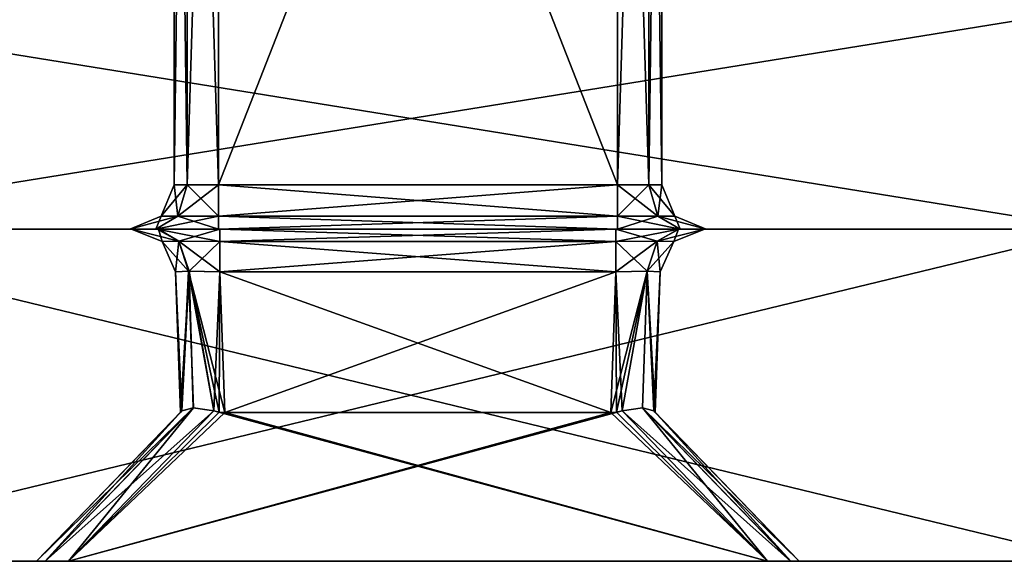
# Model space of a CAD drawing. Header units: millimetres. Extents: x -18.9 to 18.9, y -8.8 to 59.9.
# Tile 3 of 256: x -8.1 to -3.7, y -8.8 to -6.4. Entities that reach past the tile are written whole.
import ezdxf

# ---------------------------------------------------------------- set-up
doc = ezdxf.new("R2010")
doc.units = ezdxf.units.MM
doc.header["$LTSCALE"] = 65.185185
for name, color, linetype in [('2506', 7, 'CONTINUOUS'), ('2507', 7, 'CONTINUOUS'), ('2508', 7, 'CONTINUOUS'), ('2527', 7, 'CONTINUOUS'), ('2528', 7, 'CONTINUOUS'), ('2529', 7, 'CONTINUOUS'), ('2530', 7, 'CONTINUOUS'), ('2559', 7, 'CONTINUOUS'), ('2560', 7, 'CONTINUOUS'), ('2561', 7, 'CONTINUOUS'), ('2562', 7, 'CONTINUOUS'), ('2597', 7, 'CONTINUOUS'), ('2598', 7, 'CONTINUOUS'), ('2599', 7, 'CONTINUOUS'), ('2600', 7, 'CONTINUOUS'), ('2601', 7, 'CONTINUOUS'), ('2602', 7, 'CONTINUOUS'), ('2603', 7, 'CONTINUOUS'), ('2604', 7, 'CONTINUOUS'), ('3451', 7, 'CONTINUOUS'), ('3468', 7, 'CONTINUOUS'), ('3469', 7, 'CONTINUOUS'), ('3470', 7, 'CONTINUOUS'), ('3481', 7, 'CONTINUOUS'), ('3482', 7, 'CONTINUOUS'), ('3483', 7, 'CONTINUOUS'), ('3484', 7, 'CONTINUOUS'), ('3490', 7, 'CONTINUOUS'), ('3491', 7, 'CONTINUOUS'), ('3492', 7, 'CONTINUOUS'), ('3493', 7, 'CONTINUOUS'), ('3495', 7, 'CONTINUOUS'), ('3496', 7, 'CONTINUOUS'), ('3497', 7, 'CONTINUOUS'), ('3498', 7, 'CONTINUOUS'), ('3500', 7, 'CONTINUOUS'), ('3501', 7, 'CONTINUOUS'), ('3502', 7, 'CONTINUOUS'), ('3503', 7, 'CONTINUOUS'), ('3505', 7, 'CONTINUOUS'), ('3506', 7, 'CONTINUOUS'), ('3507', 7, 'CONTINUOUS'), ('3508', 7, 'CONTINUOUS'), ('3509', 7, 'CONTINUOUS'), ('3510', 7, 'CONTINUOUS'), ('3511', 7, 'CONTINUOUS'), ('3512', 7, 'CONTINUOUS')]:
    doc.layers.add(name, color=color, linetype=linetype)

msp = doc.modelspace()

# ---------------------------------------------------------------- linework, layer by layer
at = {"layer": '2506', "color": 7, "linetype": 'Continuous'}
for points in [[(-3.2897, -6.3, 18.6622), (-9.4741, -6.3, 16.4115), (-3.2897, -7.3, 18.6622), (-3.2897, -6.3, 18.6622)], [(-3.2897, -7.3, 18.6622), (-9.4741, -6.3, 16.4115), (-9.4741, -7.3, 16.4115), (-3.2897, -7.3, 18.6622)]]:
    msp.add_3dface(points, dxfattribs=at)
at = {"layer": '2507', "color": 7, "linetype": 'Continuous'}
for points in [[(-17.8075, -7.3, 6.4801), (-18.95, -7.3), (-0.8747, -7.3, 6.0261), (-17.8075, -7.3, 6.4801)], [(-18.95, -7.3), (-17.8075, -7.3, -6.4801), (-7.65, -7.3, 0.175), (-18.95, -7.3)], [(8.0218, -7.3, 5.6845), (-18.95, -7.3), (9.9586, -7.3, 5.0562), (8.0218, -7.3, 5.6845)], [(-18.95, -7.3), (8.0218, -7.3, 5.6845), (0.8747, -7.3, 6.0261), (-18.95, -7.3)], [(9.9586, -7.3, 5.0562), (-18.95, -7.3), (5.45, -7.3, 1.425), (9.9586, -7.3, 5.0562)], [(5.45, -7.3, 1.425), (-18.95, -7.3), (5.1672, -7.3, 1.3079), (5.45, -7.3, 1.425)], [(5.1672, -7.3, 1.3079), (-18.95, -7.3), (-7.25, -7.3, 0.575), (5.1672, -7.3, 1.3079)], [(-7.25, -7.3, 0.575), (-18.95, -7.3), (-7.5328, -7.3, 0.4579), (-7.25, -7.3, 0.575)], [(-7.5328, -7.3, 0.4579), (-18.95, -7.3), (-7.65, -7.3, 0.175), (-7.5328, -7.3, 0.4579)], [(-0.8747, -7.3, 6.0261), (-18.95, -7.3), (0.8747, -7.3, 6.0261), (-0.8747, -7.3, 6.0261)], [(-14.5166, -7.3, 12.1804), (-17.8075, -7.3, 6.4801), (-2.425, -7.3, 11.5372), (-14.5166, -7.3, 12.1804)], [(-2.825, -7.3, 8.7122), (-17.8075, -7.3, 6.4801), (-2.2872, -7.3, 7.0544), (-2.825, -7.3, 8.7122)], [(-17.8075, -7.3, 6.4801), (-2.825, -7.3, 8.7122), (-2.825, -7.3, 11.1372), (-17.8075, -7.3, 6.4801)], [(-2.2872, -7.3, 7.0544), (-17.8075, -7.3, 6.4801), (-0.8747, -7.3, 6.0261), (-2.2872, -7.3, 7.0544)], [(-2.425, -7.3, 11.5372), (-17.8075, -7.3, 6.4801), (-2.7078, -7.3, 11.4201), (-2.425, -7.3, 11.5372)], [(-2.7078, -7.3, 11.4201), (-17.8075, -7.3, 6.4801), (-2.825, -7.3, 11.1372), (-2.7078, -7.3, 11.4201)], [(-17.8075, -7.3, -6.4801), (-14.5166, -7.3, -12.1804), (-7.65, -7.3, -6.525), (-17.8075, -7.3, -6.4801)], [(-7.65, -7.3, 0.175), (-17.8075, -7.3, -6.4801), (-7.65, -7.3, -6.525), (-7.65, -7.3, 0.175)], [(14.5166, -7.3, 12.1804), (9.4741, -7.3, 16.4115), (-14.5166, -7.3, 12.1804), (14.5166, -7.3, 12.1804)], [(14.5166, -7.3, 12.1804), (-14.5166, -7.3, 12.1804), (-2.425, -7.3, 11.5372), (14.5166, -7.3, 12.1804)], [(9.4741, -7.3, 16.4115), (-9.4741, -7.3, 16.4115), (-14.5166, -7.3, 12.1804), (9.4741, -7.3, 16.4115)], [(-14.5166, -7.3, -12.1804), (-9.4741, -7.3, -16.4115), (-3.138, -7.3, -12.2792), (-14.5166, -7.3, -12.1804)], [(0, -7.3, -10), (-14.5166, -7.3, -12.1804), (-1.9367, -7.3, -10.6282), (0, -7.3, -10)], [(-14.5166, -7.3, -12.1804), (0, -7.3, -10), (7.25, -7.3, -7.775), (-14.5166, -7.3, -12.1804)], [(-1.9367, -7.3, -10.6282), (-14.5166, -7.3, -12.1804), (-3.138, -7.3, -12.2792), (-1.9367, -7.3, -10.6282)], [(5.05, -7.3, -7.375), (-14.5166, -7.3, -12.1804), (5.1671, -7.3, -7.6578), (5.05, -7.3, -7.375)], [(-14.5166, -7.3, -12.1804), (5.05, -7.3, -7.375), (-5.45, -7.3, -6.925), (-14.5166, -7.3, -12.1804)], [(5.1671, -7.3, -7.6578), (-14.5166, -7.3, -12.1804), (5.45, -7.3, -7.775), (5.1671, -7.3, -7.6578)], [(5.45, -7.3, -7.775), (-14.5166, -7.3, -12.1804), (7.25, -7.3, -7.775), (5.45, -7.3, -7.775)], [(-7.65, -7.3, -6.525), (-14.5166, -7.3, -12.1804), (-7.5329, -7.3, -6.8078), (-7.65, -7.3, -6.525)], [(-7.5329, -7.3, -6.8078), (-14.5166, -7.3, -12.1804), (-7.25, -7.3, -6.925), (-7.5329, -7.3, -6.8078)], [(-7.25, -7.3, -6.925), (-14.5166, -7.3, -12.1804), (-5.45, -7.3, -6.925), (-7.25, -7.3, -6.925)], [(9.4741, -7.3, 16.4115), (3.2897, -7.3, 18.6622), (-9.4741, -7.3, 16.4115), (9.4741, -7.3, 16.4115)], [(3.2897, -7.3, 18.6622), (-3.2897, -7.3, 18.6622), (-9.4741, -7.3, 16.4115), (3.2897, -7.3, 18.6622)], [(-9.4741, -7.3, -16.4115), (-3.2897, -7.3, -18.6622), (0, -7.3, -16.6), (-9.4741, -7.3, -16.4115)], [(-9.4741, -7.3, -16.4115), (0, -7.3, -16.6), (-1.9368, -7.3, -15.9718), (-9.4741, -7.3, -16.4115)], [(-3.138, -7.3, -12.2792), (-9.4741, -7.3, -16.4115), (-3.138, -7.3, -14.3207), (-3.138, -7.3, -12.2792)], [(-3.138, -7.3, -14.3207), (-9.4741, -7.3, -16.4115), (-1.9368, -7.3, -15.9718), (-3.138, -7.3, -14.3207)], [(5.05, -7.3, 1.025), (5.1672, -7.3, 1.3079), (-7.25, -7.3, 0.575), (5.05, -7.3, 1.025)], [(-5.45, -7.3, 0.575), (5.05, -7.3, 1.025), (-7.25, -7.3, 0.575), (-5.45, -7.3, 0.575)], [(-5.1671, -7.3, 0.4578), (5.05, -7.3, 1.025), (-5.45, -7.3, 0.575), (-5.1671, -7.3, 0.4578)], [(-5.45, -7.3, -6.925), (5.05, -7.3, -7.375), (-5.1672, -7.3, -6.8079), (-5.45, -7.3, -6.925)], [(5.05, -7.3, -7.375), (5.05, -7.3, 1.025), (-5.1672, -7.3, -6.8079), (5.05, -7.3, -7.375)], [(5.05, -7.3, 1.025), (-5.05, -7.3, -6.525), (-5.1672, -7.3, -6.8079), (5.05, -7.3, 1.025)], [(-5.05, -7.3, 0.175), (5.05, -7.3, 1.025), (-5.1671, -7.3, 0.4578), (-5.05, -7.3, 0.175)], [(-5.05, -7.3, -6.525), (5.05, -7.3, 1.025), (-5.05, -7.3, 0.175), (-5.05, -7.3, -6.525)]]:
    msp.add_3dface(points, dxfattribs=at)
at = {"layer": '2508', "color": 7, "linetype": 'Continuous'}
for points in [[(-9.4741, -6.3, -16.4115), (-3.2897, -6.3, -18.6622), (-9.4741, -7.3, -16.4115), (-9.4741, -6.3, -16.4115)], [(-3.2897, -6.3, -18.6622), (-3.2897, -7.3, -18.6622), (-9.4741, -7.3, -16.4115), (-3.2897, -6.3, -18.6622)]]:
    msp.add_3dface(points, dxfattribs=at)
at = {"layer": '2527', "color": 7, "linetype": 'Continuous'}
for points in [[(-5.25, -7.1, -6.525), (-5.25, -7.1, 0.175), (-5.25, -2.5, -6.525), (-5.25, -7.1, -6.525)], [(-5.25, -2.5, -6.525), (-5.25, -7.1, 0.175), (-5.25, -2.5, 0.175), (-5.25, -2.5, -6.525)]]:
    msp.add_3dface(points, dxfattribs=at)
at = {"layer": '2528', "color": 7, "linetype": 'Continuous'}
for points in [[(-5.45, -7.1, 0.375), (-7.25, -7.1, 0.375), (-7.25, -2.5, 0.375), (-5.45, -7.1, 0.375)], [(-5.45, -2.5, 0.375), (-5.45, -7.1, 0.375), (-7.25, -2.5, 0.375), (-5.45, -2.5, 0.375)]]:
    msp.add_3dface(points, dxfattribs=at)
at = {"layer": '2529', "color": 7, "linetype": 'Continuous'}
for points in [[(-7.45, -7.1, 0.175), (-7.45, -7.1, -6.525), (-7.45, -2.5, 0.175), (-7.45, -7.1, 0.175)], [(-7.45, -2.5, 0.175), (-7.45, -7.1, -6.525), (-7.45, -2.5, -6.525), (-7.45, -2.5, 0.175)]]:
    msp.add_3dface(points, dxfattribs=at)
at = {"layer": '2530', "color": 7, "linetype": 'Continuous'}
for points in [[(-7.25, -7.1, -6.725), (-5.45, -7.1, -6.725), (-5.45, -2.5, -6.725), (-7.25, -7.1, -6.725)], [(-7.25, -2.5, -6.725), (-7.25, -7.1, -6.725), (-5.45, -2.5, -6.725), (-7.25, -2.5, -6.725)]]:
    msp.add_3dface(points, dxfattribs=at)
at = {"layer": '2559', "color": 7, "linetype": 'Continuous'}
for points in [[(-5.45, -2.5, -6.725), (-5.45, -7.1, -6.725), (-5.3086, -7.1, -6.6664), (-5.45, -2.5, -6.725)], [(-5.45, -2.5, -6.725), (-5.3086, -7.1, -6.6664), (-5.3086, -2.5, -6.6664), (-5.45, -2.5, -6.725)], [(-5.25, -7.1, -6.525), (-5.25, -2.5, -6.525), (-5.3086, -2.5, -6.6664), (-5.25, -7.1, -6.525)], [(-5.3086, -7.1, -6.6664), (-5.25, -7.1, -6.525), (-5.3086, -2.5, -6.6664), (-5.3086, -7.1, -6.6664)]]:
    msp.add_3dface(points, dxfattribs=at)
at = {"layer": '2560', "color": 7, "linetype": 'Continuous'}
for points in [[(-5.45, -7.1, 0.375), (-5.45, -2.5, 0.375), (-5.3086, -2.5, 0.3164), (-5.45, -7.1, 0.375)], [(-5.3086, -7.1, 0.3164), (-5.45, -7.1, 0.375), (-5.3086, -2.5, 0.3164), (-5.3086, -7.1, 0.3164)], [(-5.25, -2.5, 0.175), (-5.25, -7.1, 0.175), (-5.3086, -7.1, 0.3164), (-5.25, -2.5, 0.175)], [(-5.25, -2.5, 0.175), (-5.3086, -7.1, 0.3164), (-5.3086, -2.5, 0.3164), (-5.25, -2.5, 0.175)]]:
    msp.add_3dface(points, dxfattribs=at)
at = {"layer": '2561', "color": 7, "linetype": 'Continuous'}
for points in [[(-7.45, -7.1, 0.175), (-7.45, -2.5, 0.175), (-7.3914, -2.5, 0.3164), (-7.45, -7.1, 0.175)], [(-7.3914, -7.1, 0.3164), (-7.45, -7.1, 0.175), (-7.3914, -2.5, 0.3164), (-7.3914, -7.1, 0.3164)], [(-7.25, -2.5, 0.375), (-7.25, -7.1, 0.375), (-7.3914, -7.1, 0.3164), (-7.25, -2.5, 0.375)], [(-7.25, -2.5, 0.375), (-7.3914, -7.1, 0.3164), (-7.3914, -2.5, 0.3164), (-7.25, -2.5, 0.375)]]:
    msp.add_3dface(points, dxfattribs=at)
at = {"layer": '2562', "color": 7, "linetype": 'Continuous'}
for points in [[(-7.45, -2.5, -6.525), (-7.45, -7.1, -6.525), (-7.3914, -7.1, -6.6664), (-7.45, -2.5, -6.525)], [(-7.45, -2.5, -6.525), (-7.3914, -7.1, -6.6664), (-7.3914, -2.5, -6.6664), (-7.45, -2.5, -6.525)], [(-7.25, -7.1, -6.725), (-7.25, -2.5, -6.725), (-7.3914, -2.5, -6.6664), (-7.25, -7.1, -6.725)], [(-7.3914, -7.1, -6.6664), (-7.25, -7.1, -6.725), (-7.3914, -2.5, -6.6664), (-7.3914, -7.1, -6.6664)]]:
    msp.add_3dface(points, dxfattribs=at)
at = {"layer": '2597', "color": 7, "linetype": 'Continuous'}
for points in [[(-5.25, -7.1, 0.175), (-5.25, -7.1, -6.525), (-5.1914, -7.2414, -6.525), (-5.25, -7.1, 0.175)], [(-5.25, -7.1, 0.175), (-5.1914, -7.2414, -6.525), (-5.1914, -7.2414, 0.175), (-5.25, -7.1, 0.175)], [(-5.05, -7.3, -6.525), (-5.05, -7.3, 0.175), (-5.1914, -7.2414, 0.175), (-5.05, -7.3, -6.525)], [(-5.1914, -7.2414, -6.525), (-5.05, -7.3, -6.525), (-5.1914, -7.2414, 0.175), (-5.1914, -7.2414, -6.525)]]:
    msp.add_3dface(points, dxfattribs=at)
at = {"layer": '2598', "color": 7, "linetype": 'Continuous'}
for points in [[(-5.45, -7.1, 0.375), (-5.3086, -7.1, 0.3164), (-5.45, -7.2414, 0.4336), (-5.45, -7.1, 0.375)], [(-5.45, -7.2414, 0.4336), (-5.3086, -7.1, 0.3164), (-5.2672, -7.2414, 0.3578), (-5.45, -7.2414, 0.4336)], [(-5.3086, -7.1, 0.3164), (-5.25, -7.1, 0.175), (-5.2672, -7.2414, 0.3578), (-5.3086, -7.1, 0.3164)], [(-5.25, -7.1, 0.175), (-5.1914, -7.2414, 0.175), (-5.2672, -7.2414, 0.3578), (-5.25, -7.1, 0.175)], [(-5.1671, -7.3, 0.4578), (-5.45, -7.3, 0.575), (-5.2672, -7.2414, 0.3578), (-5.1671, -7.3, 0.4578)], [(-5.45, -7.3, 0.575), (-5.45, -7.2414, 0.4336), (-5.2672, -7.2414, 0.3578), (-5.45, -7.3, 0.575)], [(-5.1914, -7.2414, 0.175), (-5.1671, -7.3, 0.4578), (-5.2672, -7.2414, 0.3578), (-5.1914, -7.2414, 0.175)], [(-5.05, -7.3, 0.175), (-5.1671, -7.3, 0.4578), (-5.1914, -7.2414, 0.175), (-5.05, -7.3, 0.175)]]:
    msp.add_3dface(points, dxfattribs=at)
at = {"layer": '2599', "color": 7, "linetype": 'Continuous'}
for points in [[(-7.25, -7.1, 0.375), (-5.45, -7.1, 0.375), (-5.45, -7.2414, 0.4336), (-7.25, -7.1, 0.375)], [(-7.25, -7.2414, 0.4336), (-7.25, -7.1, 0.375), (-5.45, -7.2414, 0.4336), (-7.25, -7.2414, 0.4336)], [(-5.45, -7.3, 0.575), (-7.25, -7.3, 0.575), (-7.25, -7.2414, 0.4336), (-5.45, -7.3, 0.575)], [(-5.45, -7.3, 0.575), (-7.25, -7.2414, 0.4336), (-5.45, -7.2414, 0.4336), (-5.45, -7.3, 0.575)]]:
    msp.add_3dface(points, dxfattribs=at)
at = {"layer": '2600', "color": 7, "linetype": 'Continuous'}
for points in [[(-7.45, -7.1, 0.175), (-7.3914, -7.1, 0.3164), (-7.5086, -7.2414, 0.175), (-7.45, -7.1, 0.175)], [(-7.5086, -7.2414, 0.175), (-7.3914, -7.1, 0.3164), (-7.4328, -7.2414, 0.3578), (-7.5086, -7.2414, 0.175)], [(-7.3914, -7.1, 0.3164), (-7.25, -7.1, 0.375), (-7.4328, -7.2414, 0.3578), (-7.3914, -7.1, 0.3164)], [(-7.25, -7.1, 0.375), (-7.25, -7.2414, 0.4336), (-7.4328, -7.2414, 0.3578), (-7.25, -7.1, 0.375)], [(-7.5328, -7.3, 0.4579), (-7.65, -7.3, 0.175), (-7.4328, -7.2414, 0.3578), (-7.5328, -7.3, 0.4579)], [(-7.65, -7.3, 0.175), (-7.5086, -7.2414, 0.175), (-7.4328, -7.2414, 0.3578), (-7.65, -7.3, 0.175)], [(-7.25, -7.3, 0.575), (-7.5328, -7.3, 0.4579), (-7.25, -7.2414, 0.4336), (-7.25, -7.3, 0.575)], [(-7.25, -7.2414, 0.4336), (-7.5328, -7.3, 0.4579), (-7.4328, -7.2414, 0.3578), (-7.25, -7.2414, 0.4336)]]:
    msp.add_3dface(points, dxfattribs=at)
at = {"layer": '2601', "color": 7, "linetype": 'Continuous'}
for points in [[(-7.45, -7.1, -6.525), (-7.45, -7.1, 0.175), (-7.5086, -7.2414, 0.175), (-7.45, -7.1, -6.525)], [(-7.5086, -7.2414, -6.525), (-7.45, -7.1, -6.525), (-7.5086, -7.2414, 0.175), (-7.5086, -7.2414, -6.525)], [(-7.65, -7.3, 0.175), (-7.65, -7.3, -6.525), (-7.5086, -7.2414, -6.525), (-7.65, -7.3, 0.175)], [(-7.65, -7.3, 0.175), (-7.5086, -7.2414, -6.525), (-7.5086, -7.2414, 0.175), (-7.65, -7.3, 0.175)]]:
    msp.add_3dface(points, dxfattribs=at)
at = {"layer": '2602', "color": 7, "linetype": 'Continuous'}
for points in [[(-7.45, -7.1, -6.525), (-7.5086, -7.2414, -6.525), (-7.4328, -7.2414, -6.7078), (-7.45, -7.1, -6.525)], [(-7.3914, -7.1, -6.6664), (-7.45, -7.1, -6.525), (-7.4328, -7.2414, -6.7078), (-7.3914, -7.1, -6.6664)], [(-7.25, -7.2414, -6.7836), (-7.3914, -7.1, -6.6664), (-7.4328, -7.2414, -6.7078), (-7.25, -7.2414, -6.7836)], [(-7.25, -7.1, -6.725), (-7.3914, -7.1, -6.6664), (-7.25, -7.2414, -6.7836), (-7.25, -7.1, -6.725)], [(-7.65, -7.3, -6.525), (-7.5329, -7.3, -6.8078), (-7.5086, -7.2414, -6.525), (-7.65, -7.3, -6.525)], [(-7.5329, -7.3, -6.8078), (-7.25, -7.3, -6.925), (-7.4328, -7.2414, -6.7078), (-7.5329, -7.3, -6.8078)], [(-7.5086, -7.2414, -6.525), (-7.5329, -7.3, -6.8078), (-7.4328, -7.2414, -6.7078), (-7.5086, -7.2414, -6.525)], [(-7.25, -7.3, -6.925), (-7.25, -7.2414, -6.7836), (-7.4328, -7.2414, -6.7078), (-7.25, -7.3, -6.925)]]:
    msp.add_3dface(points, dxfattribs=at)
at = {"layer": '2603', "color": 7, "linetype": 'Continuous'}
for points in [[(-5.45, -7.1, -6.725), (-7.25, -7.1, -6.725), (-7.25, -7.2414, -6.7836), (-5.45, -7.1, -6.725)], [(-5.45, -7.2414, -6.7836), (-5.45, -7.1, -6.725), (-7.25, -7.2414, -6.7836), (-5.45, -7.2414, -6.7836)], [(-7.25, -7.3, -6.925), (-5.45, -7.3, -6.925), (-5.45, -7.2414, -6.7836), (-7.25, -7.3, -6.925)], [(-7.25, -7.3, -6.925), (-5.45, -7.2414, -6.7836), (-7.25, -7.2414, -6.7836), (-7.25, -7.3, -6.925)]]:
    msp.add_3dface(points, dxfattribs=at)
at = {"layer": '2604', "color": 7, "linetype": 'Continuous'}
for points in [[(-5.3086, -7.1, -6.6664), (-5.45, -7.1, -6.725), (-5.2672, -7.2414, -6.7078), (-5.3086, -7.1, -6.6664)], [(-5.45, -7.1, -6.725), (-5.45, -7.2414, -6.7836), (-5.2672, -7.2414, -6.7078), (-5.45, -7.1, -6.725)], [(-5.25, -7.1, -6.525), (-5.3086, -7.1, -6.6664), (-5.1914, -7.2414, -6.525), (-5.25, -7.1, -6.525)], [(-5.3086, -7.1, -6.6664), (-5.2672, -7.2414, -6.7078), (-5.1914, -7.2414, -6.525), (-5.3086, -7.1, -6.6664)], [(-5.45, -7.3, -6.925), (-5.1672, -7.3, -6.8079), (-5.45, -7.2414, -6.7836), (-5.45, -7.3, -6.925)], [(-5.45, -7.2414, -6.7836), (-5.1672, -7.3, -6.8079), (-5.2672, -7.2414, -6.7078), (-5.45, -7.2414, -6.7836)], [(-5.1672, -7.3, -6.8079), (-5.05, -7.3, -6.525), (-5.2672, -7.2414, -6.7078), (-5.1672, -7.3, -6.8079)], [(-5.2672, -7.2414, -6.7078), (-5.05, -7.3, -6.525), (-5.1914, -7.2414, -6.525), (-5.2672, -7.2414, -6.7078)]]:
    msp.add_3dface(points, dxfattribs=at)
at = {"layer": '3451', "color": 7, "linetype": 'Continuous'}
for points in [[(-18.95, -8.8), (-17.807, -8.8, -6.4814), (-8.0707, -8.8, 0.8518), (-18.95, -8.8)], [(-17.807, -8.8, 6.4814), (-18.95, -8.8), (-2.3511, -8.8, 6.3611), (-17.807, -8.8, 6.4814)], [(-18.95, -8.8), (-8.0707, -8.8, 0.8518), (-8.0318, -8.8, 0.9573), (-18.95, -8.8)], [(-7.9268, -8.8, 0.9957), (-18.95, -8.8), (-8.0318, -8.8, 0.9573), (-7.9268, -8.8, 0.9957)], [(-18.95, -8.8), (-7.9268, -8.8, 0.9957), (0, -8.8, 5.3873), (-18.95, -8.8)], [(-2.3511, -8.8, 6.3611), (-18.95, -8.8), (-1.2724, -8.8, 5.6404), (-2.3511, -8.8, 6.3611)], [(-1.2724, -8.8, 5.6404), (-18.95, -8.8), (0, -8.8, 5.3873), (-1.2724, -8.8, 5.6404)], [(-17.807, -8.8, -6.4814), (-14.5169, -8.8, -12.1803), (-8.0707, -8.8, -7.2018), (-17.807, -8.8, -6.4814)], [(-8.0707, -8.8, 0.8518), (-17.807, -8.8, -6.4814), (-8.0707, -8.8, -7.2018), (-8.0707, -8.8, 0.8518)], [(-14.5169, -8.8, 12.1803), (-17.807, -8.8, 6.4814), (-3.2872, -8.8, 11.9999), (-14.5169, -8.8, 12.1803)], [(-3.2872, -8.8, 11.9999), (-17.807, -8.8, 6.4814), (-3.3249, -8.8, 11.897), (-3.2872, -8.8, 11.9999)], [(-3.3249, -8.8, 11.897), (-17.807, -8.8, 6.4814), (-3.3249, -8.8, 8.7122), (-3.3249, -8.8, 11.897)], [(-3.3249, -8.8, 8.7122), (-17.807, -8.8, 6.4814), (-3.0719, -8.8, 7.4399), (-3.3249, -8.8, 8.7122)], [(-3.0719, -8.8, 7.4399), (-17.807, -8.8, 6.4814), (-2.3511, -8.8, 6.3611), (-3.0719, -8.8, 7.4399)], [(14.5169, -8.8, -12.1803), (17.807, -8.8, -6.4814), (-14.5169, -8.8, -12.1803), (14.5169, -8.8, -12.1803)], [(-14.5169, -8.8, -12.1803), (17.807, -8.8, -6.4814), (7.9268, -8.8, -8.1957), (-14.5169, -8.8, -12.1803)], [(-9.4744, -8.8, -16.4114), (14.5169, -8.8, -12.1803), (-14.5169, -8.8, -12.1803), (-9.4744, -8.8, -16.4114)], [(-8.0707, -8.8, -7.2018), (-14.5169, -8.8, -12.1803), (-8.0323, -8.8, -7.3068), (-8.0707, -8.8, -7.2018)], [(-8.0323, -8.8, -7.3068), (-14.5169, -8.8, -12.1803), (-7.9268, -8.8, -7.3457), (-8.0323, -8.8, -7.3068)], [(-7.9268, -8.8, -7.3457), (-14.5169, -8.8, -12.1803), (-4.7732, -8.8, -7.3457), (-7.9268, -8.8, -7.3457)], [(-4.7732, -8.8, -7.3457), (-14.5169, -8.8, -12.1803), (4.6293, -8.8, -8.0518), (-4.7732, -8.8, -7.3457)], [(4.6293, -8.8, -8.0518), (-14.5169, -8.8, -12.1803), (4.6677, -8.8, -8.1568), (4.6293, -8.8, -8.0518)], [(4.6677, -8.8, -8.1568), (-14.5169, -8.8, -12.1803), (4.7732, -8.8, -8.1957), (4.6677, -8.8, -8.1568)], [(4.7732, -8.8, -8.1957), (-14.5169, -8.8, -12.1803), (7.9268, -8.8, -8.1957), (4.7732, -8.8, -8.1957)], [(-9.4744, -8.8, 16.4114), (-14.5169, -8.8, 12.1803), (9.4744, -8.8, 16.4114), (-9.4744, -8.8, 16.4114)], [(9.4744, -8.8, 16.4114), (-14.5169, -8.8, 12.1803), (14.5169, -8.8, 12.1803), (9.4744, -8.8, 16.4114)], [(14.5169, -8.8, 12.1803), (-14.5169, -8.8, 12.1803), (-3.1848, -8.8, 12.0371), (14.5169, -8.8, 12.1803)], [(-3.1848, -8.8, 12.0371), (-14.5169, -8.8, 12.1803), (-3.2872, -8.8, 11.9999), (-3.1848, -8.8, 12.0371)], [(9.4744, -8.8, -16.4114), (14.5169, -8.8, -12.1803), (-9.4744, -8.8, -16.4114), (9.4744, -8.8, -16.4114)], [(-3.2914, -8.8, -18.6619), (9.4744, -8.8, -16.4114), (-9.4744, -8.8, -16.4114), (-3.2914, -8.8, -18.6619)], [(-3.2914, -8.8, 18.6619), (-9.4744, -8.8, 16.4114), (3.2914, -8.8, 18.6619), (-3.2914, -8.8, 18.6619)], [(3.2914, -8.8, 18.6619), (-9.4744, -8.8, 16.4114), (9.4744, -8.8, 16.4114), (3.2914, -8.8, 18.6619)], [(-7.9268, -8.8, 0.9957), (-4.7732, -8.8, 0.9957), (4.6293, -8.8, 1.7018), (-7.9268, -8.8, 0.9957)], [(0, -8.8, 5.3873), (-7.9268, -8.8, 0.9957), (4.7732, -8.8, 1.8457), (0, -8.8, 5.3873)], [(4.7732, -8.8, 1.8457), (-7.9268, -8.8, 0.9957), (4.6682, -8.8, 1.8073), (4.7732, -8.8, 1.8457)], [(4.6682, -8.8, 1.8073), (-7.9268, -8.8, 0.9957), (4.6293, -8.8, 1.7018), (4.6682, -8.8, 1.8073)], [(-4.6682, -8.8, -7.3073), (-4.7732, -8.8, -7.3457), (4.6293, -8.8, -8.0518), (-4.6682, -8.8, -7.3073)], [(-4.7732, -8.8, 0.9957), (-4.6677, -8.8, 0.9568), (4.6293, -8.8, 1.7018), (-4.7732, -8.8, 0.9957)], [(-4.6293, -8.8, -7.2018), (-4.6682, -8.8, -7.3073), (4.6293, -8.8, 1.7018), (-4.6293, -8.8, -7.2018)], [(4.6293, -8.8, 1.7018), (-4.6682, -8.8, -7.3073), (4.6293, -8.8, -8.0518), (4.6293, -8.8, 1.7018)], [(-4.6677, -8.8, 0.9568), (-4.6293, -8.8, 0.8518), (4.6293, -8.8, 1.7018), (-4.6677, -8.8, 0.9568)], [(-4.6293, -8.8, 0.8518), (-4.6293, -8.8, -7.2018), (4.6293, -8.8, 1.7018), (-4.6293, -8.8, 0.8518)]]:
    msp.add_3dface(points, dxfattribs=at)
at = {"layer": '3468', "color": 7, "linetype": 'Continuous'}
for points in [[(-18.95, -7.3), (-17.807, -7.3, 6.4814), (-7.6431, -7.3, 0.1684), (-18.95, -7.3)], [(-17.807, -7.3, -6.4814), (-18.95, -7.3), (-7.6431, -7.3, -6.5184), (-17.807, -7.3, -6.4814)], [(-7.6431, -7.3, -6.5184), (-18.95, -7.3), (-7.6431, -7.3, 0.1684), (-7.6431, -7.3, -6.5184)], [(-17.807, -7.3, 6.4814), (-14.5169, -7.3, 12.1803), (-2.0262, -7.3, 6.6889), (-17.807, -7.3, 6.4814)], [(-7.6431, -7.3, 0.1684), (-17.807, -7.3, 6.4814), (-7.521, -7.3, 0.4562), (-7.6431, -7.3, 0.1684)], [(-7.521, -7.3, 0.4562), (-17.807, -7.3, 6.4814), (-7.2434, -7.3, 0.5681), (-7.521, -7.3, 0.4562)], [(-7.2434, -7.3, 0.5681), (-17.807, -7.3, 6.4814), (-5.4566, -7.3, 0.5681), (-7.2434, -7.3, 0.5681)], [(-5.4566, -7.3, 0.5681), (-17.807, -7.3, 6.4814), (5.0569, -7.3, 1.0184), (-5.4566, -7.3, 0.5681)], [(5.0569, -7.3, 1.0184), (-17.807, -7.3, 6.4814), (5.179, -7.3, 1.3062), (5.0569, -7.3, 1.0184)], [(5.179, -7.3, 1.3062), (-17.807, -7.3, 6.4814), (5.4566, -7.3, 1.4181), (5.179, -7.3, 1.3062)], [(5.4566, -7.3, 1.4181), (-17.807, -7.3, 6.4814), (7.25, -7.3, 1.4181), (5.4566, -7.3, 1.4181)], [(7.25, -7.3, 1.4181), (-17.807, -7.3, 6.4814), (0, -7.3, 5.8488), (7.25, -7.3, 1.4181)], [(0, -7.3, 5.8488), (-17.807, -7.3, 6.4814), (-2.0262, -7.3, 6.6889), (0, -7.3, 5.8488)], [(-14.5169, -7.3, -12.1803), (-17.807, -7.3, -6.4814), (14.5169, -7.3, -12.1803), (-14.5169, -7.3, -12.1803)], [(14.5169, -7.3, -12.1803), (-17.807, -7.3, -6.4814), (5.4566, -7.3, -7.7681), (14.5169, -7.3, -12.1803)], [(-7.2434, -7.3, -6.9181), (-17.807, -7.3, -6.4814), (-7.5269, -7.3, -6.8004), (-7.2434, -7.3, -6.9181)], [(-17.807, -7.3, -6.4814), (-7.2434, -7.3, -6.9181), (5.1731, -7.3, -7.6504), (-17.807, -7.3, -6.4814)], [(-7.5269, -7.3, -6.8004), (-17.807, -7.3, -6.4814), (-7.6431, -7.3, -6.5184), (-7.5269, -7.3, -6.8004)], [(5.4566, -7.3, -7.7681), (-17.807, -7.3, -6.4814), (5.1731, -7.3, -7.6504), (5.4566, -7.3, -7.7681)], [(-9.4744, -7.3, 16.4114), (14.5169, -7.3, 12.1803), (-14.5169, -7.3, 12.1803), (-9.4744, -7.3, 16.4114)], [(-14.5169, -7.3, 12.1803), (14.5169, -7.3, 12.1803), (2.4636, -7.3, 11.5757), (-14.5169, -7.3, 12.1803)], [(-2.8635, -7.3, 8.7122), (-14.5169, -7.3, 12.1803), (-2.8635, -7.3, 11.1758), (-2.8635, -7.3, 8.7122)], [(-14.5169, -7.3, 12.1803), (-2.8635, -7.3, 8.7122), (-2.0262, -7.3, 6.6889), (-14.5169, -7.3, 12.1803)], [(-2.8635, -7.3, 11.1758), (-14.5169, -7.3, 12.1803), (-2.7413, -7.3, 11.4638), (-2.8635, -7.3, 11.1758)], [(-2.7413, -7.3, 11.4638), (-14.5169, -7.3, 12.1803), (-2.4636, -7.3, 11.5757), (-2.7413, -7.3, 11.4638)], [(-2.4636, -7.3, 11.5757), (-14.5169, -7.3, 12.1803), (2.4636, -7.3, 11.5757), (-2.4636, -7.3, 11.5757)], [(-9.4744, -7.3, -16.4114), (-14.5169, -7.3, -12.1803), (9.4744, -7.3, -16.4114), (-9.4744, -7.3, -16.4114)], [(9.4744, -7.3, -16.4114), (-14.5169, -7.3, -12.1803), (14.5169, -7.3, -12.1803), (9.4744, -7.3, -16.4114)], [(9.4744, -7.3, 16.4114), (14.5169, -7.3, 12.1803), (-9.4744, -7.3, 16.4114), (9.4744, -7.3, 16.4114)], [(-3.2914, -7.3, 18.6619), (9.4744, -7.3, 16.4114), (-9.4744, -7.3, 16.4114), (-3.2914, -7.3, 18.6619)], [(-3.2914, -7.3, -18.6619), (-9.4744, -7.3, -16.4114), (3.2914, -7.3, -18.6619), (-3.2914, -7.3, -18.6619)], [(3.2914, -7.3, -18.6619), (-9.4744, -7.3, -16.4114), (9.4744, -7.3, -16.4114), (3.2914, -7.3, -18.6619)], [(-7.2434, -7.3, -6.9181), (-5.4566, -7.3, -6.9181), (5.0569, -7.3, -7.3684), (-7.2434, -7.3, -6.9181)], [(5.1731, -7.3, -7.6504), (-7.2434, -7.3, -6.9181), (5.0569, -7.3, -7.3684), (5.1731, -7.3, -7.6504)], [(-5.1731, -7.3, 0.4504), (-5.4566, -7.3, 0.5681), (5.0569, -7.3, 1.0184), (-5.1731, -7.3, 0.4504)], [(-5.4566, -7.3, -6.9181), (-5.1746, -7.3, -6.8019), (5.0569, -7.3, -7.3684), (-5.4566, -7.3, -6.9181)], [(-5.1746, -7.3, -6.8019), (-5.0569, -7.3, -6.5184), (5.0569, -7.3, -7.3684), (-5.1746, -7.3, -6.8019)], [(-5.0569, -7.3, 0.1684), (-5.1731, -7.3, 0.4504), (5.0569, -7.3, -7.3684), (-5.0569, -7.3, 0.1684)], [(5.0569, -7.3, -7.3684), (-5.1731, -7.3, 0.4504), (5.0569, -7.3, 1.0184), (5.0569, -7.3, -7.3684)], [(-5.0569, -7.3, -6.5184), (-5.0569, -7.3, 0.1684), (5.0569, -7.3, -7.3684), (-5.0569, -7.3, -6.5184)]]:
    msp.add_3dface(points, dxfattribs=at)
at = {"layer": '3469', "color": 7, "linetype": 'Continuous'}
for points in [[(-3.2914, -8.8, -18.6619), (-9.4744, -8.8, -16.4114), (-3.2914, -7.3, -18.6619), (-3.2914, -8.8, -18.6619)], [(-9.4744, -8.8, -16.4114), (-9.4744, -7.3, -16.4114), (-3.2914, -7.3, -18.6619), (-9.4744, -8.8, -16.4114)]]:
    msp.add_3dface(points, dxfattribs=at)
at = {"layer": '3470', "color": 7, "linetype": 'Continuous'}
for points in [[(-9.4744, -8.8, 16.4114), (-3.2914, -8.8, 18.6619), (-9.4744, -7.3, 16.4114), (-9.4744, -8.8, 16.4114)], [(-3.2914, -8.8, 18.6619), (-3.2914, -7.3, 18.6619), (-9.4744, -7.3, 16.4114), (-3.2914, -8.8, 18.6619)]]:
    msp.add_3dface(points, dxfattribs=at)
at = {"layer": '3481', "color": 7, "linetype": 'Continuous'}
for points in [[(-5.4788, -8.1273, -6.6961), (-5.4566, -7.493, -6.7183), (-7.2434, -7.493, -6.7183), (-5.4788, -8.1273, -6.6961)], [(-7.2212, -8.1273, -6.6961), (-5.4788, -8.1273, -6.6961), (-7.2434, -7.493, -6.7183), (-7.2212, -8.1273, -6.6961)]]:
    msp.add_3dface(points, dxfattribs=at)
at = {"layer": '3482', "color": 7, "linetype": 'Continuous'}
for points in [[(-5.2789, -8.1273, 0.1462), (-5.2567, -7.493, 0.1684), (-5.2567, -7.493, -6.5184), (-5.2789, -8.1273, 0.1462)], [(-5.2789, -8.1273, -6.4962), (-5.2789, -8.1273, 0.1462), (-5.2567, -7.493, -6.5184), (-5.2789, -8.1273, -6.4962)]]:
    msp.add_3dface(points, dxfattribs=at)
at = {"layer": '3483', "color": 7, "linetype": 'Continuous'}
for points in [[(-7.2212, -8.1273, 0.3461), (-7.2434, -7.493, 0.3683), (-5.4566, -7.493, 0.3683), (-7.2212, -8.1273, 0.3461)], [(-5.4788, -8.1273, 0.3461), (-7.2212, -8.1273, 0.3461), (-5.4566, -7.493, 0.3683), (-5.4788, -8.1273, 0.3461)]]:
    msp.add_3dface(points, dxfattribs=at)
at = {"layer": '3484', "color": 7, "linetype": 'Continuous'}
for points in [[(-7.4211, -8.1273, -6.4962), (-7.4433, -7.493, -6.5184), (-7.4433, -7.493, 0.1684), (-7.4211, -8.1273, -6.4962)], [(-7.4211, -8.1273, 0.1462), (-7.4211, -8.1273, -6.4962), (-7.4433, -7.493, 0.1684), (-7.4211, -8.1273, 0.1462)]]:
    msp.add_3dface(points, dxfattribs=at)
at = {"layer": '3490', "color": 7, "linetype": 'Continuous'}
for points in [[(-7.415, -8.121, 0.1962), (-8.0707, -8.8, 0.8518), (-7.4196, -8.1257, 0.1713), (-7.415, -8.121, 0.1962)], [(-7.4196, -8.1257, -6.5213), (-8.0707, -8.8, -7.2018), (-7.415, -8.121, -6.5462), (-7.4196, -8.1257, -6.5213)], [(-8.0707, -8.8, 0.8518), (-8.0707, -8.8, -7.2018), (-7.4196, -8.1257, 0.1713), (-8.0707, -8.8, 0.8518)], [(-7.4211, -8.1273, -6.4962), (-8.0707, -8.8, -7.2018), (-7.4196, -8.1257, -6.5213), (-7.4211, -8.1273, -6.4962)], [(-8.0707, -8.8, -7.2018), (-7.4211, -8.1273, 0.1462), (-7.4196, -8.1257, 0.1713), (-8.0707, -8.8, -7.2018)], [(-8.0707, -8.8, -7.2018), (-7.4211, -8.1273, -6.4962), (-7.4211, -8.1273, 0.1462), (-8.0707, -8.8, -7.2018)]]:
    msp.add_3dface(points, dxfattribs=at)
at = {"layer": '3491', "color": 7, "linetype": 'Continuous'}
for points in [[(-7.9268, -8.8, -7.3457), (-4.7732, -8.8, -7.3457), (-7.2712, -8.121, -6.69), (-7.9268, -8.8, -7.3457)], [(-7.2712, -8.121, -6.69), (-4.7732, -8.8, -7.3457), (-7.2463, -8.1257, -6.6946), (-7.2712, -8.121, -6.69)], [(-4.7732, -8.8, -7.3457), (-7.2212, -8.1273, -6.6961), (-7.2463, -8.1257, -6.6946), (-4.7732, -8.8, -7.3457)], [(-4.7732, -8.8, -7.3457), (-5.4788, -8.1273, -6.6961), (-7.2212, -8.1273, -6.6961), (-4.7732, -8.8, -7.3457)], [(-5.4788, -8.1273, -6.6961), (-4.7732, -8.8, -7.3457), (-5.4537, -8.1257, -6.6946), (-5.4788, -8.1273, -6.6961)], [(-5.4537, -8.1257, -6.6946), (-4.7732, -8.8, -7.3457), (-5.4288, -8.121, -6.69), (-5.4537, -8.1257, -6.6946)]]:
    msp.add_3dface(points, dxfattribs=at)
at = {"layer": '3492', "color": 7, "linetype": 'Continuous'}
for points in [[(-4.7732, -8.8, 0.9957), (-7.9268, -8.8, 0.9957), (-5.4288, -8.121, 0.34), (-4.7732, -8.8, 0.9957)], [(-5.4288, -8.121, 0.34), (-7.9268, -8.8, 0.9957), (-5.4537, -8.1257, 0.3446), (-5.4288, -8.121, 0.34)], [(-7.2463, -8.1257, 0.3446), (-7.9268, -8.8, 0.9957), (-7.2712, -8.121, 0.34), (-7.2463, -8.1257, 0.3446)], [(-7.2212, -8.1273, 0.3461), (-7.9268, -8.8, 0.9957), (-7.2463, -8.1257, 0.3446), (-7.2212, -8.1273, 0.3461)], [(-7.9268, -8.8, 0.9957), (-5.4788, -8.1273, 0.3461), (-5.4537, -8.1257, 0.3446), (-7.9268, -8.8, 0.9957)], [(-7.9268, -8.8, 0.9957), (-7.2212, -8.1273, 0.3461), (-5.4788, -8.1273, 0.3461), (-7.9268, -8.8, 0.9957)]]:
    msp.add_3dface(points, dxfattribs=at)
at = {"layer": '3493', "color": 7, "linetype": 'Continuous'}
for points in [[(-5.285, -8.121, -6.5462), (-4.6293, -8.8, -7.2018), (-5.2804, -8.1257, -6.5213), (-5.285, -8.121, -6.5462)], [(-5.2804, -8.1257, 0.1713), (-4.6293, -8.8, 0.8518), (-5.285, -8.121, 0.1962), (-5.2804, -8.1257, 0.1713)], [(-4.6293, -8.8, -7.2018), (-4.6293, -8.8, 0.8518), (-5.2804, -8.1257, -6.5213), (-4.6293, -8.8, -7.2018)], [(-5.2789, -8.1273, 0.1462), (-4.6293, -8.8, 0.8518), (-5.2804, -8.1257, 0.1713), (-5.2789, -8.1273, 0.1462)], [(-4.6293, -8.8, 0.8518), (-5.2789, -8.1273, -6.4962), (-5.2804, -8.1257, -6.5213), (-4.6293, -8.8, 0.8518)], [(-4.6293, -8.8, 0.8518), (-5.2789, -8.1273, 0.1462), (-5.2789, -8.1273, -6.4962), (-4.6293, -8.8, 0.8518)]]:
    msp.add_3dface(points, dxfattribs=at)
at = {"layer": '3495', "color": 7, "linetype": 'Continuous'}
for points in [[(-5.4788, -8.1273, 0.3461), (-5.4566, -7.493, 0.3683), (-5.3148, -7.4901, 0.3094), (-5.4788, -8.1273, 0.3461)], [(-5.4537, -8.1257, 0.3446), (-5.4788, -8.1273, 0.3461), (-5.3148, -7.4901, 0.3094), (-5.4537, -8.1257, 0.3446)], [(-5.4288, -8.121, 0.34), (-5.4537, -8.1257, 0.3446), (-5.3148, -7.4901, 0.3094), (-5.4288, -8.121, 0.34)], [(-5.3367, -8.1075, 0.2883), (-5.4288, -8.121, 0.34), (-5.3148, -7.4901, 0.3094), (-5.3367, -8.1075, 0.2883)], [(-5.285, -8.121, 0.1962), (-5.3367, -8.1075, 0.2883), (-5.3148, -7.4901, 0.3094), (-5.285, -8.121, 0.1962)], [(-5.2567, -7.493, 0.1684), (-5.285, -8.121, 0.1962), (-5.3148, -7.4901, 0.3094), (-5.2567, -7.493, 0.1684)], [(-5.2567, -7.493, 0.1684), (-5.2804, -8.1257, 0.1713), (-5.285, -8.121, 0.1962), (-5.2567, -7.493, 0.1684)], [(-5.2567, -7.493, 0.1684), (-5.2789, -8.1273, 0.1462), (-5.2804, -8.1257, 0.1713), (-5.2567, -7.493, 0.1684)]]:
    msp.add_3dface(points, dxfattribs=at)
at = {"layer": '3496', "color": 7, "linetype": 'Continuous'}
for points in [[(-4.7732, -8.8, 0.9957), (-5.4288, -8.121, 0.34), (-5.3367, -8.1075, 0.2883), (-4.7732, -8.8, 0.9957)], [(-4.6677, -8.8, 0.9568), (-4.7732, -8.8, 0.9957), (-5.3367, -8.1075, 0.2883), (-4.6677, -8.8, 0.9568)], [(-5.285, -8.121, 0.1962), (-4.6677, -8.8, 0.9568), (-5.3367, -8.1075, 0.2883), (-5.285, -8.121, 0.1962)], [(-4.6293, -8.8, 0.8518), (-4.6677, -8.8, 0.9568), (-5.285, -8.121, 0.1962), (-4.6293, -8.8, 0.8518)]]:
    msp.add_3dface(points, dxfattribs=at)
at = {"layer": '3497', "color": 7, "linetype": 'Continuous'}
for points in [[(-7.4211, -8.1273, 0.1462), (-7.4433, -7.493, 0.1684), (-7.3822, -7.4901, 0.3124), (-7.4211, -8.1273, 0.1462)], [(-7.4196, -8.1257, 0.1713), (-7.4211, -8.1273, 0.1462), (-7.3822, -7.4901, 0.3124), (-7.4196, -8.1257, 0.1713)], [(-7.415, -8.121, 0.1962), (-7.4196, -8.1257, 0.1713), (-7.3822, -7.4901, 0.3124), (-7.415, -8.121, 0.1962)], [(-7.3637, -8.1075, 0.2878), (-7.415, -8.121, 0.1962), (-7.3822, -7.4901, 0.3124), (-7.3637, -8.1075, 0.2878)], [(-7.2434, -7.493, 0.3683), (-7.2712, -8.121, 0.34), (-7.3822, -7.4901, 0.3124), (-7.2434, -7.493, 0.3683)], [(-7.2712, -8.121, 0.34), (-7.3637, -8.1075, 0.2878), (-7.3822, -7.4901, 0.3124), (-7.2712, -8.121, 0.34)], [(-7.2434, -7.493, 0.3683), (-7.2463, -8.1257, 0.3446), (-7.2712, -8.121, 0.34), (-7.2434, -7.493, 0.3683)], [(-7.2434, -7.493, 0.3683), (-7.2212, -8.1273, 0.3461), (-7.2463, -8.1257, 0.3446), (-7.2434, -7.493, 0.3683)]]:
    msp.add_3dface(points, dxfattribs=at)
at = {"layer": '3498', "color": 7, "linetype": 'Continuous'}
for points in [[(-8.0318, -8.8, 0.9573), (-8.0707, -8.8, 0.8518), (-7.3637, -8.1075, 0.2878), (-8.0318, -8.8, 0.9573)], [(-8.0707, -8.8, 0.8518), (-7.415, -8.121, 0.1962), (-7.3637, -8.1075, 0.2878), (-8.0707, -8.8, 0.8518)], [(-7.2712, -8.121, 0.34), (-8.0318, -8.8, 0.9573), (-7.3637, -8.1075, 0.2878), (-7.2712, -8.121, 0.34)], [(-7.9268, -8.8, 0.9957), (-8.0318, -8.8, 0.9573), (-7.2712, -8.121, 0.34), (-7.9268, -8.8, 0.9957)]]:
    msp.add_3dface(points, dxfattribs=at)
at = {"layer": '3500', "color": 7, "linetype": 'Continuous'}
for points in [[(-5.4566, -7.493, -6.7183), (-5.4788, -8.1273, -6.6961), (-5.4537, -8.1257, -6.6946), (-5.4566, -7.493, -6.7183)], [(-5.4566, -7.493, -6.7183), (-5.4288, -8.121, -6.69), (-5.3156, -7.4901, -6.6602), (-5.4566, -7.493, -6.7183)], [(-5.4566, -7.493, -6.7183), (-5.4537, -8.1257, -6.6946), (-5.4288, -8.121, -6.69), (-5.4566, -7.493, -6.7183)], [(-5.4288, -8.121, -6.69), (-5.3367, -8.1075, -6.6383), (-5.3156, -7.4901, -6.6602), (-5.4288, -8.121, -6.69)], [(-5.3367, -8.1075, -6.6383), (-5.285, -8.121, -6.5462), (-5.3156, -7.4901, -6.6602), (-5.3367, -8.1075, -6.6383)], [(-5.2789, -8.1273, -6.4962), (-5.2567, -7.493, -6.5184), (-5.3156, -7.4901, -6.6602), (-5.2789, -8.1273, -6.4962)], [(-5.2804, -8.1257, -6.5213), (-5.2789, -8.1273, -6.4962), (-5.3156, -7.4901, -6.6602), (-5.2804, -8.1257, -6.5213)], [(-5.285, -8.121, -6.5462), (-5.2804, -8.1257, -6.5213), (-5.3156, -7.4901, -6.6602), (-5.285, -8.121, -6.5462)]]:
    msp.add_3dface(points, dxfattribs=at)
at = {"layer": '3501', "color": 7, "linetype": 'Continuous'}
for points in [[(-5.4288, -8.121, -6.69), (-4.6682, -8.8, -7.3073), (-5.3367, -8.1075, -6.6383), (-5.4288, -8.121, -6.69)], [(-4.7732, -8.8, -7.3457), (-4.6682, -8.8, -7.3073), (-5.4288, -8.121, -6.69), (-4.7732, -8.8, -7.3457)], [(-4.6682, -8.8, -7.3073), (-4.6293, -8.8, -7.2018), (-5.3367, -8.1075, -6.6383), (-4.6682, -8.8, -7.3073)], [(-4.6293, -8.8, -7.2018), (-5.285, -8.121, -6.5462), (-5.3367, -8.1075, -6.6383), (-4.6293, -8.8, -7.2018)]]:
    msp.add_3dface(points, dxfattribs=at)
at = {"layer": '3502', "color": 7, "linetype": 'Continuous'}
for points in [[(-7.4433, -7.493, -6.5184), (-7.415, -8.121, -6.5462), (-7.3852, -7.4901, -6.6594), (-7.4433, -7.493, -6.5184)], [(-7.4433, -7.493, -6.5184), (-7.4211, -8.1273, -6.4962), (-7.4196, -8.1257, -6.5213), (-7.4433, -7.493, -6.5184)], [(-7.4433, -7.493, -6.5184), (-7.4196, -8.1257, -6.5213), (-7.415, -8.121, -6.5462), (-7.4433, -7.493, -6.5184)], [(-7.415, -8.121, -6.5462), (-7.3633, -8.1075, -6.6383), (-7.3852, -7.4901, -6.6594), (-7.415, -8.121, -6.5462)], [(-7.2212, -8.1273, -6.6961), (-7.2434, -7.493, -6.7183), (-7.3852, -7.4901, -6.6594), (-7.2212, -8.1273, -6.6961)], [(-7.2463, -8.1257, -6.6946), (-7.2212, -8.1273, -6.6961), (-7.3852, -7.4901, -6.6594), (-7.2463, -8.1257, -6.6946)], [(-7.2712, -8.121, -6.69), (-7.2463, -8.1257, -6.6946), (-7.3852, -7.4901, -6.6594), (-7.2712, -8.121, -6.69)], [(-7.3633, -8.1075, -6.6383), (-7.2712, -8.121, -6.69), (-7.3852, -7.4901, -6.6594), (-7.3633, -8.1075, -6.6383)]]:
    msp.add_3dface(points, dxfattribs=at)
at = {"layer": '3503', "color": 7, "linetype": 'Continuous'}
for points in [[(-8.0707, -8.8, -7.2018), (-8.0323, -8.8, -7.3068), (-7.415, -8.121, -6.5462), (-8.0707, -8.8, -7.2018)], [(-8.0323, -8.8, -7.3068), (-7.9268, -8.8, -7.3457), (-7.3633, -8.1075, -6.6383), (-8.0323, -8.8, -7.3068)], [(-7.415, -8.121, -6.5462), (-8.0323, -8.8, -7.3068), (-7.3633, -8.1075, -6.6383), (-7.415, -8.121, -6.5462)], [(-7.9268, -8.8, -7.3457), (-7.2712, -8.121, -6.69), (-7.3633, -8.1075, -6.6383), (-7.9268, -8.8, -7.3457)]]:
    msp.add_3dface(points, dxfattribs=at)
at = {"layer": '3505', "color": 7, "linetype": 'Continuous'}
for points in [[(-5.4566, -7.3, -6.9181), (-7.2434, -7.3, -6.9181), (-7.2434, -7.3561, -6.7792), (-5.4566, -7.3, -6.9181)], [(-5.4566, -7.3, -6.9181), (-7.2434, -7.3561, -6.7792), (-5.4566, -7.3561, -6.7792), (-5.4566, -7.3, -6.9181)], [(-7.2434, -7.493, -6.7183), (-5.4566, -7.493, -6.7183), (-5.4566, -7.3561, -6.7792), (-7.2434, -7.493, -6.7183)], [(-7.2434, -7.3561, -6.7792), (-7.2434, -7.493, -6.7183), (-5.4566, -7.3561, -6.7792), (-7.2434, -7.3561, -6.7792)]]:
    msp.add_3dface(points, dxfattribs=at)
at = {"layer": '3506', "color": 7, "linetype": 'Continuous'}
for points in [[(-5.1746, -7.3, -6.8019), (-5.4566, -7.3, -6.9181), (-5.2707, -7.3542, -6.7043), (-5.1746, -7.3, -6.8019)], [(-5.4566, -7.3, -6.9181), (-5.4566, -7.3561, -6.7792), (-5.2707, -7.3542, -6.7043), (-5.4566, -7.3, -6.9181)], [(-5.1958, -7.3561, -6.5184), (-5.1746, -7.3, -6.8019), (-5.2707, -7.3542, -6.7043), (-5.1958, -7.3561, -6.5184)], [(-5.0569, -7.3, -6.5184), (-5.1746, -7.3, -6.8019), (-5.1958, -7.3561, -6.5184), (-5.0569, -7.3, -6.5184)], [(-5.4566, -7.3561, -6.7792), (-5.3156, -7.4901, -6.6602), (-5.2707, -7.3542, -6.7043), (-5.4566, -7.3561, -6.7792)], [(-5.4566, -7.493, -6.7183), (-5.3156, -7.4901, -6.6602), (-5.4566, -7.3561, -6.7792), (-5.4566, -7.493, -6.7183)], [(-5.3156, -7.4901, -6.6602), (-5.2567, -7.493, -6.5184), (-5.2707, -7.3542, -6.7043), (-5.3156, -7.4901, -6.6602)], [(-5.2567, -7.493, -6.5184), (-5.1958, -7.3561, -6.5184), (-5.2707, -7.3542, -6.7043), (-5.2567, -7.493, -6.5184)]]:
    msp.add_3dface(points, dxfattribs=at)
at = {"layer": '3507', "color": 7, "linetype": 'Continuous'}
for points in [[(-5.0569, -7.3, 0.1684), (-5.0569, -7.3, -6.5184), (-5.1958, -7.3561, -6.5184), (-5.0569, -7.3, 0.1684)], [(-5.1958, -7.3561, 0.1684), (-5.0569, -7.3, 0.1684), (-5.1958, -7.3561, -6.5184), (-5.1958, -7.3561, 0.1684)], [(-5.2567, -7.493, -6.5184), (-5.2567, -7.493, 0.1684), (-5.1958, -7.3561, 0.1684), (-5.2567, -7.493, -6.5184)], [(-5.2567, -7.493, -6.5184), (-5.1958, -7.3561, 0.1684), (-5.1958, -7.3561, -6.5184), (-5.2567, -7.493, -6.5184)]]:
    msp.add_3dface(points, dxfattribs=at)
at = {"layer": '3508', "color": 7, "linetype": 'Continuous'}
for points in [[(-5.4566, -7.3, 0.5681), (-5.1731, -7.3, 0.4504), (-5.4566, -7.3561, 0.4292), (-5.4566, -7.3, 0.5681)], [(-5.4566, -7.3561, 0.4292), (-5.1731, -7.3, 0.4504), (-5.2707, -7.3542, 0.3543), (-5.4566, -7.3561, 0.4292)], [(-5.1731, -7.3, 0.4504), (-5.0569, -7.3, 0.1684), (-5.2707, -7.3542, 0.3543), (-5.1731, -7.3, 0.4504)], [(-5.0569, -7.3, 0.1684), (-5.1958, -7.3561, 0.1684), (-5.2707, -7.3542, 0.3543), (-5.0569, -7.3, 0.1684)], [(-5.3148, -7.4901, 0.3094), (-5.4566, -7.493, 0.3683), (-5.2707, -7.3542, 0.3543), (-5.3148, -7.4901, 0.3094)], [(-5.4566, -7.493, 0.3683), (-5.4566, -7.3561, 0.4292), (-5.2707, -7.3542, 0.3543), (-5.4566, -7.493, 0.3683)], [(-5.1958, -7.3561, 0.1684), (-5.3148, -7.4901, 0.3094), (-5.2707, -7.3542, 0.3543), (-5.1958, -7.3561, 0.1684)], [(-5.2567, -7.493, 0.1684), (-5.3148, -7.4901, 0.3094), (-5.1958, -7.3561, 0.1684), (-5.2567, -7.493, 0.1684)]]:
    msp.add_3dface(points, dxfattribs=at)
at = {"layer": '3509', "color": 7, "linetype": 'Continuous'}
for points in [[(-7.2434, -7.3, 0.5681), (-5.4566, -7.3, 0.5681), (-5.4566, -7.3561, 0.4292), (-7.2434, -7.3, 0.5681)], [(-7.2434, -7.3561, 0.4292), (-7.2434, -7.3, 0.5681), (-5.4566, -7.3561, 0.4292), (-7.2434, -7.3561, 0.4292)], [(-5.4566, -7.493, 0.3683), (-7.2434, -7.493, 0.3683), (-7.2434, -7.3561, 0.4292), (-5.4566, -7.493, 0.3683)], [(-5.4566, -7.493, 0.3683), (-7.2434, -7.3561, 0.4292), (-5.4566, -7.3561, 0.4292), (-5.4566, -7.493, 0.3683)]]:
    msp.add_3dface(points, dxfattribs=at)
at = {"layer": '3510', "color": 7, "linetype": 'Continuous'}
for points in [[(-7.6431, -7.3, 0.1684), (-7.521, -7.3, 0.4562), (-7.5042, -7.3561, 0.1684), (-7.6431, -7.3, 0.1684)], [(-7.521, -7.3, 0.4562), (-7.2434, -7.3, 0.5681), (-7.4293, -7.3542, 0.3543), (-7.521, -7.3, 0.4562)], [(-7.5042, -7.3561, 0.1684), (-7.521, -7.3, 0.4562), (-7.4293, -7.3542, 0.3543), (-7.5042, -7.3561, 0.1684)], [(-7.2434, -7.3, 0.5681), (-7.2434, -7.3561, 0.4292), (-7.4293, -7.3542, 0.3543), (-7.2434, -7.3, 0.5681)], [(-7.4433, -7.493, 0.1684), (-7.5042, -7.3561, 0.1684), (-7.4293, -7.3542, 0.3543), (-7.4433, -7.493, 0.1684)], [(-7.3822, -7.4901, 0.3124), (-7.4433, -7.493, 0.1684), (-7.4293, -7.3542, 0.3543), (-7.3822, -7.4901, 0.3124)], [(-7.2434, -7.3561, 0.4292), (-7.3822, -7.4901, 0.3124), (-7.4293, -7.3542, 0.3543), (-7.2434, -7.3561, 0.4292)], [(-7.2434, -7.493, 0.3683), (-7.3822, -7.4901, 0.3124), (-7.2434, -7.3561, 0.4292), (-7.2434, -7.493, 0.3683)]]:
    msp.add_3dface(points, dxfattribs=at)
at = {"layer": '3511', "color": 7, "linetype": 'Continuous'}
for points in [[(-7.6431, -7.3, -6.5184), (-7.6431, -7.3, 0.1684), (-7.5042, -7.3561, 0.1684), (-7.6431, -7.3, -6.5184)], [(-7.5042, -7.3561, -6.5184), (-7.6431, -7.3, -6.5184), (-7.5042, -7.3561, 0.1684), (-7.5042, -7.3561, -6.5184)], [(-7.4433, -7.493, 0.1684), (-7.4433, -7.493, -6.5184), (-7.5042, -7.3561, -6.5184), (-7.4433, -7.493, 0.1684)], [(-7.4433, -7.493, 0.1684), (-7.5042, -7.3561, -6.5184), (-7.5042, -7.3561, 0.1684), (-7.4433, -7.493, 0.1684)]]:
    msp.add_3dface(points, dxfattribs=at)
at = {"layer": '3512', "color": 7, "linetype": 'Continuous'}
for points in [[(-7.5269, -7.3, -6.8004), (-7.6431, -7.3, -6.5184), (-7.4293, -7.3542, -6.7043), (-7.5269, -7.3, -6.8004)], [(-7.6431, -7.3, -6.5184), (-7.5042, -7.3561, -6.5184), (-7.4293, -7.3542, -6.7043), (-7.6431, -7.3, -6.5184)], [(-7.2434, -7.3, -6.9181), (-7.5269, -7.3, -6.8004), (-7.2434, -7.3561, -6.7792), (-7.2434, -7.3, -6.9181)], [(-7.5269, -7.3, -6.8004), (-7.4293, -7.3542, -6.7043), (-7.2434, -7.3561, -6.7792), (-7.5269, -7.3, -6.8004)], [(-7.5042, -7.3561, -6.5184), (-7.3852, -7.4901, -6.6594), (-7.4293, -7.3542, -6.7043), (-7.5042, -7.3561, -6.5184)], [(-7.4433, -7.493, -6.5184), (-7.3852, -7.4901, -6.6594), (-7.5042, -7.3561, -6.5184), (-7.4433, -7.493, -6.5184)], [(-7.3852, -7.4901, -6.6594), (-7.2434, -7.493, -6.7183), (-7.4293, -7.3542, -6.7043), (-7.3852, -7.4901, -6.6594)], [(-7.4293, -7.3542, -6.7043), (-7.2434, -7.493, -6.7183), (-7.2434, -7.3561, -6.7792), (-7.4293, -7.3542, -6.7043)]]:
    msp.add_3dface(points, dxfattribs=at)

doc.saveas('drawing.dxf')
